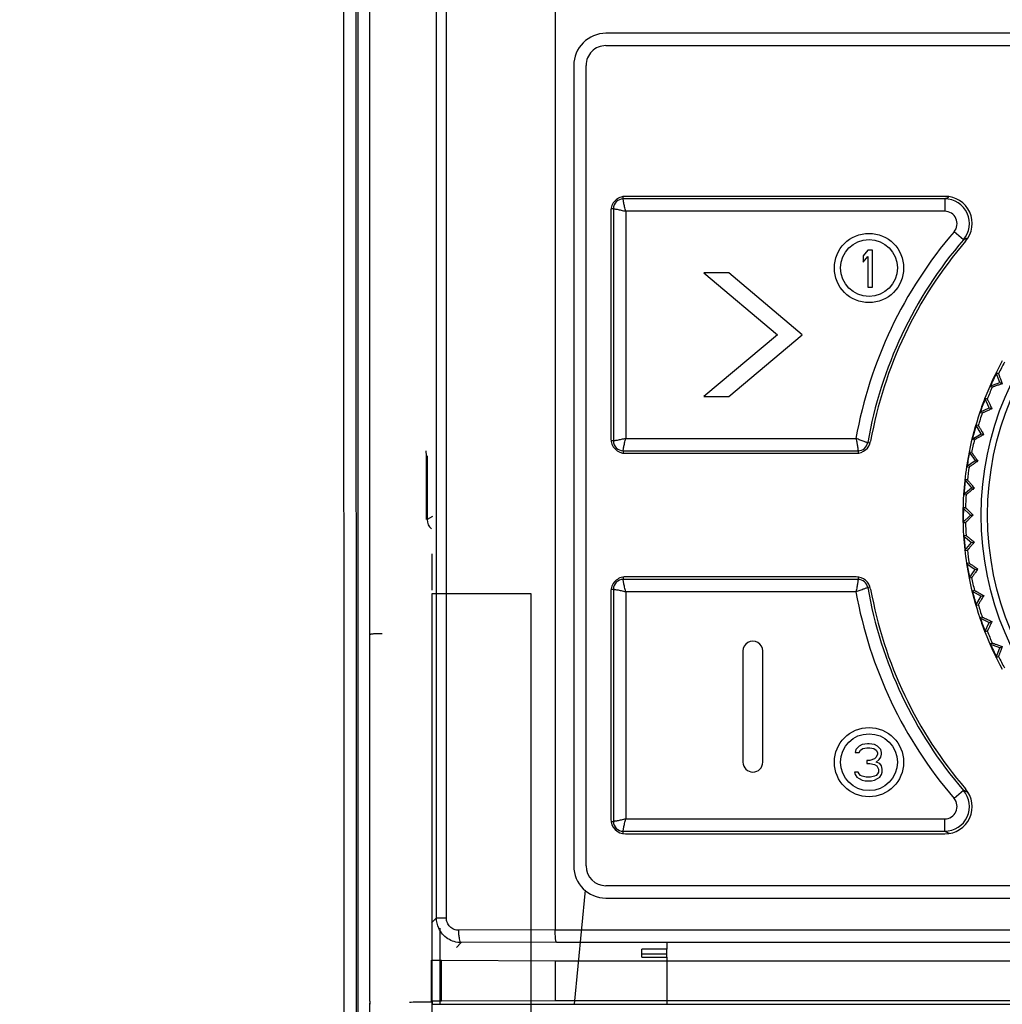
# Model space of a CAD drawing. Header units: millimetres. Extents: x 1117 to 38156, y -1945 to 7303.
# Tile 55 of 256: x 2625 to 2664, y 876 to 915. Entities that reach past the tile are written whole.
import ezdxf

# ---------------------------------------------------------------- set-up
doc = ezdxf.new("R2010")
doc.units = ezdxf.units.MM
doc.styles.get("Standard").update_dxf_attribs({"font": 'arial.ttf'})
doc.dimstyles.new('DIMSTYLE_1', dxfattribs={"dimtxt": 4.2, "dimasz": 3.6, "dimexe": 2.5, "dimexo": 0, "dimgap": 1.05, "dimtad": 1, "dimdsep": 46, "dimtxsty": 'Standard', "dimblk": '_FILLED', "dimblk1": '_FILLED', "dimblk2": '_FILLED', "dimcen": 0.09, "dimazin": 2, "dimtp": 0.01, "dimtm": 0.01, "dimtfac": 1, "dimtofl": 0, "dimtmove": 0, "dimatfit": 3, "dimldrblk": '_FILLED', "dimfxl": 0, "dimtolj": 1, "dimarcsym": 0})

# ---------------------------------------------------------------- blocks, each defined once
blk = doc.blocks.new('_FILLED')
at = {"color": 0, "linetype": 'ByBlock'}
blk.add_solid([(0, 0), (-1, 0.167), (-1, -0.167)], dxfattribs=at)
blk = doc.blocks.new('*D36')
at = {"color": 0, "linetype": 'Continuous', "lineweight": -2}
for p, q in [((2574.672, 982.904), (2522.921, 982.904)), ((2525.421, 979.304), (2525.421, 704.161)), ((2635.953, 700.561), (2522.921, 700.561))]:
    blk.add_line(p, q, dxfattribs=at)
at = {"layer": 'Defpoints', "color": 0, "linetype": 'Continuous'}
for p in [(2574.672, 982.904), (2525.421, 700.561), (2635.953, 700.561)]:
    blk.add_point(p, dxfattribs=at)
at = {"color": 0, "linetype": 'Continuous', "lineweight": -2, "xscale": 3.6, "yscale": 3.6, "zscale": 3.6}
for p, rotation in [((2525.421, 982.904), 90), ((2525.421, 700.561), 270)]:
    blk.add_blockref('_FILLED', p, dxfattribs=dict(at, rotation=rotation))
at = {"color": 0, "linetype": 'Continuous', "insert": (2511.037, 858.496), "char_height": 10, "width": 9.25313, "attachment_point": 2, "rotation": 90, "line_spacing_factor": 0.9}
blk.add_mtext('\\A1;282.34', dxfattribs=at)
blk = doc.blocks.new('*D81')
at = {"color": 0, "linetype": 'Continuous', "lineweight": -2}
for p, q in [((2715.272, 982.904), (2758.783, 982.904)), ((2756.283, 979.304), (2756.283, 704.161)), ((2654.139, 700.561), (2758.783, 700.561))]:
    blk.add_line(p, q, dxfattribs=at)
at = {"layer": 'Defpoints', "color": 0, "linetype": 'Continuous'}
for p in [(2715.272, 982.904), (2654.139, 700.561), (2756.283, 700.561)]:
    blk.add_point(p, dxfattribs=at)
at = {"color": 0, "linetype": 'Continuous', "lineweight": -2, "xscale": 3.6, "yscale": 3.6, "zscale": 3.6}
for p, rotation in [((2756.283, 982.904), 90), ((2756.283, 700.561), 270)]:
    blk.add_blockref('_FILLED', p, dxfattribs=dict(at, rotation=rotation))
at = {"color": 0, "linetype": 'Continuous', "insert": (2750.123, 841.733), "char_height": 10, "attachment_point": 5, "rotation": 90}
blk.add_mtext('\\A1;282.34', dxfattribs=at)

msp = doc.modelspace()

# ---------------------------------------------------------------- linework, layer by layer
at = {"linetype": 'Continuous'}
for p, q in [((2637.737, 802.966), (2637.694, 971.124)), ((2638.237, 802.957), (2638.194, 971.131)), ((2638.272, 962.822), (2638.272, 853.647)), ((2646.257, 962.973), (2646.257, 878.589)), ((2641.452, 879.074), (2641.452, 961.941)), ((2641.854, 879.074), (2641.853, 961.941)), ((2638.757, 875.703), (2638.757, 961.528)), ((2666.866, 914.88), (2648.307, 914.879)), ((2648.307, 914.379), (2666.662, 914.38)), ((2647.007, 913.579), (2647.007, 881.179)), ((2647.507, 881.179), (2647.507, 913.579)), ((2649.007, 908.175), (2649.007, 908.27)), ((2662.032, 908.28), (2649.107, 908.279)), ((2662.13, 908.224), (2662.189, 908.251)), ((2662.022, 908.175), (2649.007, 908.175)), ((2662.022, 908.175), (2662.022, 907.675)), ((2648.507, 907.679), (2648.507, 898.479)), ((2648.612, 907.779), (2648.517, 907.779)), ((2648.612, 907.779), (2648.612, 898.379)), ((2649.112, 907.675), (2649.112, 898.484)), ((2662.022, 907.675), (2649.112, 907.675)), ((2662.781, 906.523), (2662.401, 906.849)), ((2662.885, 906.568), (2662.966, 906.603)), ((2658.905, 906.1), (2658.717, 905.876)), ((2658.717, 905.876), (2658.717, 905.621)), ((2658.717, 905.621), (2658.905, 905.844)), ((2659.092, 906.1), (2658.905, 906.1)), ((2658.905, 905.844), (2658.905, 904.6)), ((2659.092, 904.6), (2659.092, 906.1)), ((2652.278, 905.179), (2655.257, 902.679)), ((2653.278, 905.179), (2652.278, 905.179)), ((2656.257, 902.679), (2653.278, 905.179)), ((2658.905, 904.6), (2659.092, 904.6)), ((2655.257, 902.679), (2652.278, 900.179)), ((2653.278, 900.179), (2656.257, 902.679)), ((2664.249, 900.746), (2664.104, 901.142)), ((2664.196, 901.099), (2664.104, 901.142)), ((2663.852, 900.602), (2664.249, 900.746)), ((2664.249, 900.746), (2664.351, 900.698)), ((2663.852, 900.602), (2663.944, 900.559)), ((2652.278, 900.179), (2653.278, 900.179)), ((2663.825, 899.723), (2663.646, 900.105)), ((2663.742, 900.07), (2663.646, 900.105)), ((2663.442, 899.544), (2663.825, 899.723)), ((2663.442, 899.544), (2663.538, 899.51)), ((2663.825, 899.723), (2663.931, 899.684)), ((2663.492, 898.666), (2663.281, 899.031)), ((2663.379, 899.005), (2663.281, 899.031)), ((2663.126, 898.455), (2663.492, 898.666)), ((2663.492, 898.666), (2663.601, 898.637)), ((2648.612, 898.379), (2648.517, 898.379)), ((2649.112, 898.484), (2658.428, 898.484)), ((2658.906, 898.312), (2659.002, 898.295)), ((2663.126, 898.455), (2663.224, 898.429)), ((2641.023, 897.981), (2641.036, 897.778)), ((2649.007, 897.984), (2649.007, 897.889)), ((2649.007, 897.984), (2658.516, 897.984)), ((2649.107, 897.879), (2658.432, 897.879)), ((2658.516, 897.984), (2658.516, 897.887)), ((2663.01, 897.93), (2663.252, 897.585)), ((2663.11, 897.912), (2663.01, 897.93)), ((2641.036, 897.778), (2641.036, 895.204)), ((2641.072, 897.778), (2641.072, 895.204)), ((2662.906, 897.343), (2663.252, 897.585)), ((2663.252, 897.585), (2663.363, 897.565)), ((2662.906, 897.343), (2663.006, 897.325)), ((2662.836, 896.809), (2663.107, 896.486)), ((2662.937, 896.8), (2662.836, 896.809)), ((2662.784, 896.215), (2663.107, 896.486)), ((2663.107, 896.486), (2663.22, 896.476)), ((2662.784, 896.215), (2662.885, 896.206)), ((2662.761, 895.678), (2663.059, 895.38)), ((2662.862, 895.678), (2662.761, 895.678)), ((2641.295, 895.316), (2641.072, 895.204)), ((2641.295, 895.315), (2641.295, 895.316)), ((2662.761, 895.081), (2663.059, 895.38)), ((2662.761, 895.081), (2662.862, 895.081)), ((2663.059, 895.38), (2663.172, 895.38)), ((2662.885, 894.553), (2662.784, 894.544)), ((2662.784, 894.544), (2663.107, 894.273)), ((2662.836, 893.95), (2663.107, 894.273)), ((2663.107, 894.273), (2663.22, 894.283)), ((2662.836, 893.95), (2662.937, 893.959)), ((2641.272, 892.341), (2641.272, 893.812)), ((2663.006, 893.434), (2662.906, 893.416)), ((2662.906, 893.416), (2663.252, 893.174)), ((2663.01, 892.829), (2663.252, 893.174)), ((2663.252, 893.174), (2663.363, 893.194)), ((2649.007, 892.87), (2649.007, 892.775)), ((2658.516, 892.775), (2649.007, 892.775)), ((2658.432, 892.879), (2649.107, 892.879)), ((2658.516, 892.872), (2658.516, 892.775)), ((2663.01, 892.829), (2663.11, 892.847)), ((2648.507, 892.279), (2648.507, 883.079)), ((2648.517, 892.379), (2648.612, 892.379)), ((2648.612, 892.379), (2648.612, 882.979)), ((2649.112, 892.275), (2649.112, 883.084)), ((2658.428, 892.275), (2649.112, 892.275)), ((2659.002, 892.464), (2658.906, 892.447)), ((2663.224, 892.33), (2663.126, 892.304)), ((2663.126, 892.304), (2663.492, 892.093)), ((2641.272, 852.27), (2641.272, 892.204)), ((2641.272, 892.204), (2645.272, 892.204)), ((2645.272, 892.204), (2645.272, 852.204)), ((2663.281, 891.728), (2663.492, 892.093)), ((2663.492, 892.093), (2663.601, 892.122)), ((2663.281, 891.728), (2663.379, 891.754)), ((2663.538, 891.249), (2663.442, 891.215)), ((2663.442, 891.215), (2663.825, 891.036)), ((2663.825, 891.036), (2663.931, 891.075)), ((2663.646, 890.654), (2663.825, 891.036)), ((2663.646, 890.654), (2663.742, 890.689)), ((2653.857, 889.879), (2653.857, 885.379)), ((2654.657, 885.379), (2654.657, 889.879)), ((2663.944, 890.2), (2663.852, 890.157)), ((2664.249, 890.013), (2663.852, 890.157)), ((2664.104, 889.617), (2664.249, 890.013)), ((2664.249, 890.013), (2664.351, 890.061)), ((2664.104, 889.617), (2664.196, 889.66)), ((2658.43, 885.896), (2658.398, 885.768)), ((2658.555, 886.024), (2658.43, 885.896)), ((2658.68, 886.088), (2658.555, 886.024)), ((2658.617, 885.864), (2658.711, 885.928)), ((2658.898, 886.12), (2658.68, 886.088)), ((2658.711, 885.928), (2658.867, 885.96)), ((2658.867, 885.96), (2658.992, 885.96)), ((2658.961, 886.12), (2658.898, 886.12)), ((2659.18, 886.088), (2658.961, 886.12)), ((2658.992, 885.96), (2659.148, 885.928)), ((2659.148, 885.928), (2659.242, 885.864)), ((2659.305, 886.024), (2659.18, 886.088)), ((2659.43, 885.896), (2659.305, 886.024)), ((2659.461, 885.768), (2659.43, 885.896)), ((2658.398, 885.768), (2658.555, 885.768)), ((2658.555, 885.768), (2658.617, 885.864)), ((2659.18, 885.513), (2658.992, 885.449)), ((2659.242, 885.577), (2659.18, 885.513)), ((2659.242, 885.864), (2659.305, 885.768)), ((2659.305, 885.705), (2659.242, 885.577)), ((2659.242, 885.385), (2659.367, 885.481)), ((2659.305, 885.768), (2659.305, 885.705)), ((2659.367, 885.481), (2659.43, 885.577)), ((2659.43, 885.577), (2659.461, 885.705)), ((2659.461, 885.705), (2659.461, 885.768)), ((2658.867, 885.449), (2658.867, 885.322)), ((2658.992, 885.449), (2658.867, 885.449)), ((2658.867, 885.322), (2658.992, 885.322)), ((2658.992, 885.322), (2659.18, 885.29)), ((2659.18, 885.29), (2659.273, 885.226)), ((2659.398, 885.322), (2659.242, 885.385)), ((2659.273, 885.226), (2659.336, 885.098)), ((2659.336, 885.098), (2659.336, 884.971)), ((2659.461, 885.226), (2659.398, 885.322)), ((2659.492, 885.098), (2659.461, 885.226)), ((2659.492, 884.971), (2659.492, 885.098)), ((2658.367, 884.971), (2658.398, 884.875)), ((2658.523, 884.971), (2658.367, 884.971)), ((2658.398, 884.875), (2658.461, 884.779)), ((2658.461, 884.779), (2658.555, 884.715)), ((2658.555, 884.907), (2658.523, 884.971)), ((2658.617, 884.843), (2658.555, 884.907)), ((2658.555, 884.715), (2658.68, 884.651)), ((2658.68, 884.811), (2658.617, 884.843)), ((2658.836, 884.779), (2658.68, 884.811)), ((2659.023, 884.779), (2658.836, 884.779)), ((2659.18, 884.811), (2659.023, 884.779)), ((2659.242, 884.843), (2659.18, 884.811)), ((2659.18, 884.651), (2659.305, 884.715)), ((2659.305, 884.907), (2659.242, 884.843)), ((2659.336, 884.971), (2659.305, 884.907)), ((2659.305, 884.715), (2659.398, 884.779)), ((2659.398, 884.779), (2659.461, 884.875)), ((2659.461, 884.875), (2659.492, 884.971)), ((2658.68, 884.651), (2658.805, 884.62)), ((2658.805, 884.62), (2659.055, 884.62)), ((2659.055, 884.62), (2659.18, 884.651)), ((2662.781, 884.236), (2662.401, 883.91)), ((2662.831, 884.214), (2662.781, 884.236)), ((2649.112, 883.084), (2662.022, 883.084)), ((2662.022, 882.584), (2662.022, 883.084)), ((2648.517, 882.979), (2648.612, 882.979)), ((2649.007, 882.489), (2649.007, 882.584)), ((2649.007, 882.584), (2662.022, 882.584)), ((2649.107, 882.479), (2662.032, 882.48)), ((2662.07, 882.562), (2662.022, 882.584)), ((2703.207, 880.38), (2648.307, 880.379)), ((2647.469, 880.201), (2647.026, 875.579)), ((2648.307, 879.879), (2703.207, 879.88)), ((2641.257, 878.879), (2641.452, 879.074)), ((2641.452, 879.074), (2641.854, 879.074)), ((2641.6, 875.58), (2641.605, 878.659)), ((2646.257, 878.589), (2642.355, 878.576)), ((2646.257, 878.589), (2705.257, 878.589)), ((2642.257, 877.879), (2642.453, 878.076)), ((2646.307, 878.089), (2642.453, 878.076)), ((2646.307, 878.089), (2705.208, 878.089)), ((2650.772, 878.079), (2650.772, 877.817)), ((2649.757, 877.493), (2649.757, 877.817)), ((2650.757, 877.817), (2649.757, 877.817)), ((2650.757, 877.609), (2649.757, 877.609)), ((2650.757, 877.828), (2650.757, 877.493)), ((2641.257, 875.708), (2641.257, 877.369)), ((2641.659, 875.711), (2641.659, 877.361)), ((2641.659, 877.361), (2646.257, 877.345)), ((2646.257, 877.345), (2646.257, 875.716)), ((2646.257, 877.345), (2705.257, 877.345)), ((2649.757, 877.493), (2650.757, 877.493)), ((2650.772, 877.493), (2650.772, 875.579)), ((2638.757, 875.703), (2638.757, 875.621)), ((2638.757, 803.88), (2638.757, 875.621)), ((2638.772, 875.579), (2638.772, 875.655)), ((2641.268, 875.579), (2710.247, 875.58)), ((2641.276, 875.708), (2641.276, 875.579)), ((2646.257, 875.716), (2641.659, 875.711)), ((2705.257, 875.716), (2646.257, 875.716))]:
    msp.add_line(p, q, dxfattribs=at)
for centre, radius in [((2675.757, 895.38), 12.258), ((2675.757, 895.38), 12), ((2658.957, 905.38), 1.4), ((2658.957, 905.38), 1.15), ((2658.957, 885.379), 1.4), ((2658.957, 885.379), 1.15)]:
    msp.add_circle(centre, radius, dxfattribs=at)
for centre, radius, start, end in [((2648.307, 913.579), 1.3, 90.0001, 180.0001), ((2648.307, 913.579), 0.8, 90.0001, 180.0001), ((2649.107, 907.679), 0.6, 90.0001, 180.0001), ((2678.631, 872.017), 39.79, 114.5009, 114.6723), ((2662.032, 907.18), 1.1, 319.3125, 90.0001), ((2649.007, 907.779), 0.395, 90.0001, 180.0001), ((2662.022, 907.175), 1, 319.3634, 89.9819), ((2662.022, 907.175), 0.5, 319.3299, 90.02), ((2675.757, 895.38), 17.605, 139.3449, 169.8423), ((2675.757, 895.38), 17.105, 139.3451, 170.1292), ((2675.757, 895.38), 17, 139.3125, 169.8553), ((2678.094, 871.162), 38.535, 113.2467, 113.4155), ((2675.757, 895.38), 13, 151.3148, 158.6853), ((2675.757, 895.38), 12.898, 151.3251, 153.6751), ((2675.757, 895.38), 12.983, 153.6808, 156.3205), ((2675.757, 895.38), 12.898, 156.3251, 158.6751), ((2675.757, 895.38), 13, 158.6902, 161.3067), ((2675.757, 895.38), 12.983, 158.6952, 161.1532), ((2675.757, 895.38), 13, 161.3148, 168.6853), ((2675.757, 895.38), 12.898, 161.3251, 163.6751), ((2675.757, 895.38), 12.983, 163.677, 166.3211), ((2649.107, 898.479), 0.6, 180.0001, 270.0001), ((2649.007, 898.379), 0.395, 180.0001, 270.0001), ((2658.432, 898.479), 0.6, 270.0001, 349.8553), ((2658.516, 898.38), 0.395, 270.0001, 350.1292), ((2675.757, 895.38), 12.898, 166.3251, 168.6751), ((2675.757, 895.38), 13, 168.6925, 171.3072), ((2675.757, 895.38), 12.983, 168.6974, 171.155), ((2675.757, 895.38), 13, 171.3148, 176.2994), ((2675.757, 895.38), 12.898, 171.3251, 173.6751), ((2675.757, 895.38), 12.983, 173.6681, 176.3011), ((2675.757, 895.38), 13, 176.3148, 183.6853), ((2675.757, 895.38), 12.898, 176.3251, 178.6751), ((2675.757, 895.38), 12.983, 178.6828, 181.1683), ((2641.572, 895.204), 0.5, 180, 230.2975), ((2675.757, 895.38), 12.898, 181.3251, 183.6751), ((2675.757, 895.38), 13, 183.7008, 188.6853), ((2675.757, 895.38), 12.983, 183.699, 186.3321), ((2675.757, 895.38), 12.898, 186.3251, 188.6751), ((2675.757, 895.38), 13, 188.6929, 191.3077), ((2675.757, 895.38), 12.983, 188.6979, 191.1545), ((2649.107, 892.279), 0.6, 90.0001, 180.0001), ((2649.007, 892.379), 0.395, 90.0001, 180.0001), ((2658.432, 892.279), 0.6, 10.1449, 90.0001), ((2658.516, 892.379), 0.395, 9.871, 90.0001), ((2675.757, 895.38), 13, 191.3148, 198.6853), ((2675.757, 895.38), 12.898, 191.3251, 193.6751), ((2675.757, 895.38), 17.605, 190.158, 220.6553), ((2675.757, 895.38), 17.105, 189.871, 220.655), ((2675.757, 895.38), 17, 190.1449, 220.6876), ((2675.757, 895.38), 12.983, 193.679, 196.3231), ((2675.757, 895.38), 12.898, 196.3251, 198.6751), ((2675.757, 895.38), 13, 198.6935, 201.3099), ((2675.757, 895.38), 12.983, 198.6984, 201.1578), ((2675.757, 895.38), 13, 201.3148, 208.6853), ((2675.757, 895.38), 12.898, 201.3251, 203.6751), ((2654.257, 889.879), 0.4, 0.0001, 180.0001), ((2675.757, 895.38), 12.983, 203.6797, 206.3194), ((2675.757, 895.38), 12.898, 206.3251, 208.6751), ((2654.257, 885.379), 0.4, 180.0001, 0.0001), ((2662.032, 883.58), 1.1, 270.0001, 40.6876), ((2662.022, 883.584), 1, 270.0182, 40.6368), ((2662.022, 883.584), 0.5, 269.9802, 40.6704), ((2678.128, 919.677), 38.621, 246.6662, 246.8842), ((2649.107, 883.079), 0.6, 180.0001, 270.0001), ((2649.007, 882.979), 0.395, 180.0001, 270.0001), ((2678.536, 918.533), 39.56, 245.4032, 245.6071), ((2648.307, 881.179), 1.3, 180.0001, 270.0001), ((2648.307, 881.179), 0.8, 180.0001, 270.0001)]:
    msp.add_arc(centre, radius, start, end, dxfattribs=at)
for centre, major_axis, ratio, start_param, end_param in [((2641.572, 895.204), (-0.447, -0.224), 0.99981, 5.819644, 6.697543), ((2641.757, 877.369), (0.5, 0), 0.017455, -3.141593, -1.768192), ((2641.357, 875.657), (1, 0), 0.005236, 1.672423, 3.141593), ((2641.757, 875.708), (0.5, 0), 0.005236, 1.768192, 3.141593)]:
    msp.add_ellipse(centre, major_axis=major_axis, ratio=ratio, start_param=start_param, end_param=end_param, dxfattribs=at)
for points, knots in [([(2649.112, 907.675), (2649.094, 907.736), (2649.066, 907.852), (2649.037, 907.989), (2649.021, 908.08), (2649.013, 908.127), (2649.01, 908.157), (2649.007, 908.171), (2649.007, 908.175)], [0, 0, 0, 0, 0.375828, 0.698411, 0.823801, 0.918165, 0.977677, 1, 1, 1, 1]), ([(2648.612, 907.779), (2648.616, 907.779), (2648.63, 907.777), (2648.659, 907.773), (2648.706, 907.765), (2648.769, 907.755), (2648.844, 907.74), (2648.96, 907.715), (2649.051, 907.693), (2649.112, 907.675)], [0, 0, 0, 0, 0.022317, 0.081844, 0.176208, 0.301587, 0.452932, 0.624181, 1, 1, 1, 1]), ([(2664.196, 901.099), (2664.197, 901.099), (2664.198, 901.096), (2664.202, 901.09), (2664.206, 901.08), (2664.211, 901.066), (2664.218, 901.049), (2664.229, 901.021), (2664.246, 900.978), (2664.269, 900.919), (2664.294, 900.851), (2664.322, 900.777), (2664.341, 900.725), (2664.351, 900.698)], [0, 0, 0, 0, 0.006466, 0.022314, 0.047417, 0.081484, 0.124046, 0.174615, 0.297555, 0.445709, 0.614672, 0.800566, 1, 1, 1, 1]), ([(2664.351, 900.698), (2664.324, 900.689), (2664.272, 900.67), (2664.197, 900.644), (2664.129, 900.62), (2664.07, 900.599), (2664.026, 900.584), (2663.997, 900.574), (2663.979, 900.569), (2663.965, 900.564), (2663.955, 900.561), (2663.949, 900.56), (2663.945, 900.558), (2663.944, 900.559)], [0, 0, 0, 0, 0.199481, 0.385367, 0.554329, 0.702459, 0.82537, 0.875938, 0.918501, 0.952563, 0.977679, 0.993532, 1, 1, 1, 1]), ([(2663.742, 900.07), (2663.743, 900.07), (2663.744, 900.066), (2663.748, 900.061), (2663.753, 900.051), (2663.76, 900.038), (2663.768, 900.022), (2663.782, 899.994), (2663.802, 899.953), (2663.829, 899.896), (2663.861, 899.831), (2663.895, 899.76), (2663.919, 899.71), (2663.931, 899.684)], [0, 0, 0, 0, 0.006466, 0.022314, 0.047417, 0.081484, 0.124046, 0.174615, 0.297555, 0.445709, 0.614672, 0.800566, 1, 1, 1, 1]), ([(2663.931, 899.684), (2663.905, 899.672), (2663.855, 899.649), (2663.782, 899.616), (2663.717, 899.586), (2663.659, 899.561), (2663.617, 899.542), (2663.589, 899.53), (2663.572, 899.522), (2663.558, 899.517), (2663.548, 899.513), (2663.542, 899.511), (2663.539, 899.509), (2663.538, 899.51)], [0, 0, 0, 0, 0.199481, 0.385367, 0.554329, 0.702459, 0.82537, 0.875938, 0.918501, 0.952563, 0.977679, 0.993532, 1, 1, 1, 1]), ([(2663.601, 898.637), (2663.576, 898.623), (2663.528, 898.595), (2663.459, 898.556), (2663.396, 898.521), (2663.341, 898.49), (2663.3, 898.468), (2663.273, 898.453), (2663.257, 898.445), (2663.244, 898.438), (2663.234, 898.433), (2663.228, 898.431), (2663.225, 898.429), (2663.224, 898.429)], [0, 0, 0, 0, 0.199481, 0.385367, 0.554329, 0.702459, 0.82537, 0.875938, 0.918501, 0.952563, 0.977679, 0.993532, 1, 1, 1, 1]), ([(2663.379, 899.005), (2663.38, 899.005), (2663.381, 899.002), (2663.386, 898.997), (2663.391, 898.987), (2663.399, 898.975), (2663.409, 898.96), (2663.425, 898.933), (2663.449, 898.894), (2663.481, 898.839), (2663.518, 898.777), (2663.558, 898.709), (2663.587, 898.661), (2663.601, 898.637)], [0, 0, 0, 0, 0.006466, 0.022314, 0.047417, 0.081484, 0.124046, 0.174615, 0.297555, 0.445709, 0.614672, 0.800566, 1, 1, 1, 1]), ([(2649.112, 898.484), (2649.051, 898.466), (2648.935, 898.438), (2648.797, 898.409), (2648.706, 898.394), (2648.659, 898.386), (2648.63, 898.382), (2648.616, 898.379), (2648.612, 898.379)], [0, 0, 0, 0, 0.375828, 0.698411, 0.823801, 0.918165, 0.977677, 1, 1, 1, 1]), ([(2649.007, 897.984), (2649.007, 897.988), (2649.01, 898.002), (2649.013, 898.032), (2649.021, 898.079), (2649.032, 898.141), (2649.047, 898.216), (2649.072, 898.332), (2649.094, 898.423), (2649.112, 898.484)], [0, 0, 0, 0, 0.022317, 0.081844, 0.176208, 0.301587, 0.452932, 0.624182, 1, 1, 1, 1]), ([(2658.428, 898.484), (2658.444, 898.422), (2658.467, 898.306), (2658.491, 898.169), (2658.504, 898.078), (2658.511, 898.031), (2658.514, 898.002), (2658.516, 897.988), (2658.516, 897.984)], [0, 0, 0, 0, 0.376664, 0.699169, 0.824285, 0.918382, 0.977727, 1, 1, 1, 1]), ([(2658.906, 898.312), (2658.902, 898.312), (2658.889, 898.317), (2658.86, 898.325), (2658.815, 898.339), (2658.728, 898.368), (2658.597, 898.415), (2658.487, 898.458), (2658.428, 898.484)], [0, 0, 0, 0, 0.022273, 0.0816, 0.17568, 0.300788, 0.623301, 1, 1, 1, 1]), ([(2663.11, 897.912), (2663.111, 897.912), (2663.113, 897.909), (2663.117, 897.905), (2663.124, 897.896), (2663.133, 897.884), (2663.144, 897.87), (2663.162, 897.845), (2663.189, 897.808), (2663.226, 897.756), (2663.268, 897.698), (2663.315, 897.633), (2663.347, 897.588), (2663.363, 897.565)], [0, 0, 0, 0, 0.006467, 0.022314, 0.047417, 0.081484, 0.124046, 0.174615, 0.297555, 0.445709, 0.614672, 0.800566, 1, 1, 1, 1]), ([(2663.363, 897.565), (2663.34, 897.549), (2663.294, 897.517), (2663.229, 897.472), (2663.169, 897.432), (2663.117, 897.396), (2663.079, 897.371), (2663.053, 897.354), (2663.037, 897.344), (2663.025, 897.336), (2663.016, 897.33), (2663.01, 897.327), (2663.007, 897.325), (2663.006, 897.325)], [0, 0, 0, 0, 0.199481, 0.385367, 0.554329, 0.702459, 0.82537, 0.875938, 0.918501, 0.952563, 0.977679, 0.993532, 1, 1, 1, 1]), ([(2662.937, 896.8), (2662.938, 896.8), (2662.94, 896.798), (2662.945, 896.793), (2662.953, 896.785), (2662.963, 896.775), (2662.975, 896.761), (2662.995, 896.738), (2663.026, 896.703), (2663.067, 896.655), (2663.114, 896.601), (2663.166, 896.54), (2663.202, 896.498), (2663.22, 896.476)], [0, 0, 0, 0, 0.006467, 0.022314, 0.047417, 0.081484, 0.124046, 0.174615, 0.297555, 0.445709, 0.614672, 0.800566, 1, 1, 1, 1]), ([(2663.22, 896.476), (2663.198, 896.458), (2663.155, 896.423), (2663.094, 896.372), (2663.038, 896.327), (2662.989, 896.287), (2662.953, 896.258), (2662.929, 896.239), (2662.915, 896.227), (2662.903, 896.219), (2662.895, 896.212), (2662.889, 896.209), (2662.886, 896.206), (2662.885, 896.206)], [0, 0, 0, 0, 0.199481, 0.385367, 0.554329, 0.702459, 0.82537, 0.875938, 0.918501, 0.952563, 0.977679, 0.993532, 1, 1, 1, 1]), ([(2662.862, 895.678), (2662.863, 895.678), (2662.866, 895.675), (2662.871, 895.671), (2662.879, 895.664), (2662.89, 895.654), (2662.903, 895.642), (2662.925, 895.62), (2662.959, 895.588), (2663.004, 895.544), (2663.056, 895.494), (2663.112, 895.438), (2663.152, 895.4), (2663.172, 895.38)], [0, 0, 0, 0, 0.006479, 0.022341, 0.047413, 0.081454, 0.12405, 0.174642, 0.297539, 0.445684, 0.614743, 0.800679, 1, 1, 1, 1]), ([(2663.172, 895.38), (2663.152, 895.359), (2663.112, 895.321), (2663.056, 895.265), (2663.004, 895.215), (2662.959, 895.171), (2662.925, 895.139), (2662.903, 895.117), (2662.89, 895.105), (2662.879, 895.095), (2662.871, 895.088), (2662.866, 895.084), (2662.863, 895.081), (2662.862, 895.081)], [0, 0, 0, 0, 0.199427, 0.385377, 0.554373, 0.702509, 0.825451, 0.876005, 0.918557, 0.952613, 0.977701, 0.993537, 1, 1, 1, 1]), ([(2662.885, 894.553), (2662.886, 894.553), (2662.889, 894.55), (2662.895, 894.547), (2662.903, 894.54), (2662.915, 894.532), (2662.929, 894.52), (2662.953, 894.501), (2662.989, 894.472), (2663.038, 894.432), (2663.094, 894.387), (2663.155, 894.336), (2663.198, 894.301), (2663.22, 894.283)], [0, 0, 0, 0, 0.006467, 0.022314, 0.047417, 0.081484, 0.124046, 0.174615, 0.297555, 0.445709, 0.614672, 0.800566, 1, 1, 1, 1]), ([(2663.22, 894.283), (2663.202, 894.261), (2663.166, 894.219), (2663.114, 894.158), (2663.067, 894.104), (2663.026, 894.056), (2662.995, 894.021), (2662.975, 893.998), (2662.963, 893.985), (2662.953, 893.974), (2662.945, 893.966), (2662.94, 893.961), (2662.938, 893.959), (2662.937, 893.959)], [0, 0, 0, 0, 0.199481, 0.385367, 0.554329, 0.702459, 0.82537, 0.875938, 0.918501, 0.952563, 0.977679, 0.993532, 1, 1, 1, 1]), ([(2663.006, 893.434), (2663.007, 893.434), (2663.01, 893.432), (2663.016, 893.429), (2663.025, 893.423), (2663.037, 893.415), (2663.053, 893.405), (2663.079, 893.388), (2663.117, 893.363), (2663.169, 893.327), (2663.229, 893.287), (2663.294, 893.242), (2663.34, 893.21), (2663.363, 893.194)], [0, 0, 0, 0, 0.006467, 0.022314, 0.047417, 0.081484, 0.124046, 0.174615, 0.297555, 0.445709, 0.614672, 0.800566, 1, 1, 1, 1]), ([(2663.363, 893.194), (2663.347, 893.171), (2663.315, 893.126), (2663.268, 893.061), (2663.226, 893.003), (2663.189, 892.951), (2663.162, 892.914), (2663.144, 892.889), (2663.133, 892.875), (2663.124, 892.863), (2663.117, 892.854), (2663.113, 892.85), (2663.111, 892.847), (2663.11, 892.847)], [0, 0, 0, 0, 0.199481, 0.385367, 0.554329, 0.702459, 0.82537, 0.875938, 0.918501, 0.952562, 0.977679, 0.993532, 1, 1, 1, 1]), ([(2649.112, 892.275), (2649.094, 892.336), (2649.066, 892.452), (2649.037, 892.589), (2649.021, 892.68), (2649.013, 892.727), (2649.01, 892.757), (2649.007, 892.771), (2649.007, 892.775)], [0, 0, 0, 0, 0.375828, 0.698411, 0.823801, 0.918165, 0.977677, 1, 1, 1, 1]), ([(2658.516, 892.775), (2658.516, 892.771), (2658.514, 892.757), (2658.511, 892.728), (2658.504, 892.681), (2658.491, 892.59), (2658.467, 892.453), (2658.444, 892.337), (2658.428, 892.275)], [0, 0, 0, 0, 0.022273, 0.081618, 0.175715, 0.300831, 0.623336, 1, 1, 1, 1]), ([(2648.612, 892.379), (2648.616, 892.379), (2648.63, 892.377), (2648.659, 892.373), (2648.706, 892.365), (2648.769, 892.355), (2648.844, 892.34), (2648.96, 892.315), (2649.051, 892.293), (2649.112, 892.275)], [0, 0, 0, 0, 0.022317, 0.081844, 0.176208, 0.301587, 0.452932, 0.624181, 1, 1, 1, 1]), ([(2658.428, 892.275), (2658.487, 892.301), (2658.597, 892.344), (2658.728, 892.391), (2658.815, 892.42), (2658.86, 892.434), (2658.889, 892.442), (2658.902, 892.447), (2658.906, 892.447)], [0, 0, 0, 0, 0.376699, 0.699212, 0.82432, 0.9184, 0.977727, 1, 1, 1, 1]), ([(2663.224, 892.33), (2663.225, 892.33), (2663.228, 892.328), (2663.234, 892.326), (2663.244, 892.321), (2663.257, 892.314), (2663.273, 892.306), (2663.3, 892.291), (2663.341, 892.269), (2663.396, 892.238), (2663.459, 892.203), (2663.528, 892.164), (2663.576, 892.136), (2663.601, 892.122)], [0, 0, 0, 0, 0.006467, 0.022314, 0.047417, 0.081484, 0.124046, 0.174615, 0.297555, 0.445709, 0.614672, 0.800566, 1, 1, 1, 1]), ([(2663.601, 892.122), (2663.587, 892.098), (2663.558, 892.05), (2663.518, 891.982), (2663.481, 891.92), (2663.449, 891.865), (2663.425, 891.826), (2663.409, 891.799), (2663.399, 891.784), (2663.391, 891.772), (2663.386, 891.762), (2663.381, 891.757), (2663.38, 891.754), (2663.379, 891.754)], [0, 0, 0, 0, 0.199481, 0.385367, 0.554329, 0.702459, 0.82537, 0.875938, 0.918501, 0.952562, 0.977679, 0.993532, 1, 1, 1, 1]), ([(2663.538, 891.249), (2663.539, 891.25), (2663.542, 891.248), (2663.548, 891.246), (2663.558, 891.242), (2663.572, 891.237), (2663.589, 891.229), (2663.617, 891.217), (2663.659, 891.198), (2663.717, 891.173), (2663.782, 891.143), (2663.855, 891.11), (2663.905, 891.087), (2663.931, 891.075)], [0, 0, 0, 0, 0.006467, 0.022314, 0.047417, 0.081484, 0.124046, 0.174615, 0.297555, 0.445709, 0.614672, 0.800566, 1, 1, 1, 1]), ([(2663.931, 891.075), (2663.919, 891.049), (2663.895, 890.999), (2663.861, 890.928), (2663.829, 890.863), (2663.802, 890.806), (2663.782, 890.765), (2663.768, 890.737), (2663.76, 890.721), (2663.753, 890.708), (2663.748, 890.698), (2663.744, 890.693), (2663.743, 890.689), (2663.742, 890.689)], [0, 0, 0, 0, 0.199481, 0.385367, 0.554329, 0.702459, 0.82537, 0.875938, 0.918501, 0.952562, 0.977679, 0.993532, 1, 1, 1, 1]), ([(2639.257, 890.579), (2639.193, 890.579), (2639.101, 890.578), (2638.983, 890.573), (2638.908, 890.568), (2638.847, 890.562), (2638.8, 890.555), (2638.774, 890.549), (2638.757, 890.541), (2638.757, 890.537)], [0, 0, 0, 0, 0.378851, 0.55082, 0.701049, 0.824531, 0.916691, 0.974936, 1, 1, 1, 1]), ([(2663.944, 890.2), (2663.945, 890.201), (2663.949, 890.199), (2663.955, 890.198), (2663.965, 890.195), (2663.979, 890.19), (2663.997, 890.185), (2664.026, 890.175), (2664.07, 890.16), (2664.129, 890.139), (2664.197, 890.115), (2664.272, 890.089), (2664.324, 890.07), (2664.351, 890.061)], [0, 0, 0, 0, 0.006467, 0.022314, 0.047417, 0.081484, 0.124046, 0.174615, 0.297555, 0.445709, 0.614672, 0.800566, 1, 1, 1, 1]), ([(2664.351, 890.061), (2664.341, 890.034), (2664.322, 889.982), (2664.294, 889.908), (2664.269, 889.84), (2664.246, 889.781), (2664.229, 889.738), (2664.218, 889.71), (2664.211, 889.693), (2664.206, 889.679), (2664.202, 889.669), (2664.198, 889.663), (2664.197, 889.66), (2664.196, 889.66)], [0, 0, 0, 0, 0.199481, 0.385367, 0.554329, 0.702459, 0.82537, 0.875938, 0.918501, 0.952562, 0.977679, 0.993532, 1, 1, 1, 1]), ([(2649.112, 883.084), (2649.051, 883.066), (2648.935, 883.038), (2648.797, 883.009), (2648.706, 882.994), (2648.659, 882.986), (2648.63, 882.982), (2648.616, 882.979), (2648.612, 882.979)], [0, 0, 0, 0, 0.375828, 0.698411, 0.823801, 0.918165, 0.977677, 1, 1, 1, 1]), ([(2649.007, 882.584), (2649.007, 882.588), (2649.01, 882.602), (2649.013, 882.632), (2649.021, 882.679), (2649.032, 882.741), (2649.047, 882.816), (2649.072, 882.932), (2649.094, 883.023), (2649.112, 883.084)], [0, 0, 0, 0, 0.022317, 0.081844, 0.176208, 0.301587, 0.452932, 0.624182, 1, 1, 1, 1]), ([(2642.355, 878.576), (2642.291, 878.575), (2642.16, 878.6), (2641.993, 878.71), (2641.88, 878.876), (2641.853, 879.008), (2641.854, 879.074)], [0, 0, 0, 0, 0.247852, 0.496889, 0.747743, 1, 1, 1, 1]), ([(2642.453, 878.076), (2642.265, 878.075), (2641.881, 878.185), (2641.62, 878.488), (2641.542, 878.659)], [0, 0, 0, 0, 0.499632, 1, 1, 1, 1]), ([(2642.453, 878.076), (2642.446, 878.076), (2642.429, 878.089), (2642.403, 878.139), (2642.379, 878.241), (2642.36, 878.395), (2642.355, 878.512), (2642.355, 878.576)], [0, 0, 0, 0, 0.041944, 0.108247, 0.325525, 0.636932, 1, 1, 1, 1]), ([(2646.307, 878.089), (2646.302, 878.09), (2646.294, 878.106), (2646.286, 878.134), (2646.278, 878.181), (2646.271, 878.242), (2646.265, 878.317), (2646.259, 878.434), (2646.257, 878.526), (2646.257, 878.589)], [0, 0, 0, 0, 0.028786, 0.08943, 0.182965, 0.306392, 0.455611, 0.625334, 1, 1, 1, 1])]:
    msp.add_open_spline(points, degree=3, knots=knots, dxfattribs=at)
msp.add_open_spline([(2641.542, 878.659), (2641.483, 878.788), (2641.452, 878.932), (2641.452, 879.074)], degree=3, dxfattribs=at)

# ---------------------------------------------------------------- dimensions: what is measured, and where the dimension line sits
dim = msp.add_linear_dim(base=(2525.421, 700.561), p1=(2574.672, 982.904), p2=(2635.953, 700.561), angle=270, dimstyle='DIMSTYLE_1', override={"dimtxt": 10}, dxfattribs=at)
dim.commit()
dim.dimension.update_dxf_attribs({"geometry": '*D36', "text_midpoint": (2525.421, 858.496), "dimtype": 160})
dim = msp.add_linear_dim(base=(2756.283, 700.561), p1=(2715.272, 982.904), p2=(2654.139, 700.561), angle=270, dimstyle='DIMSTYLE_1', override={"dimtxt": 10}, dxfattribs=at)
dim.commit()
dim.dimension.update_dxf_attribs({"geometry": '*D81', "text_midpoint": (2750.123, 841.733)})

doc.saveas('drawing.dxf')
